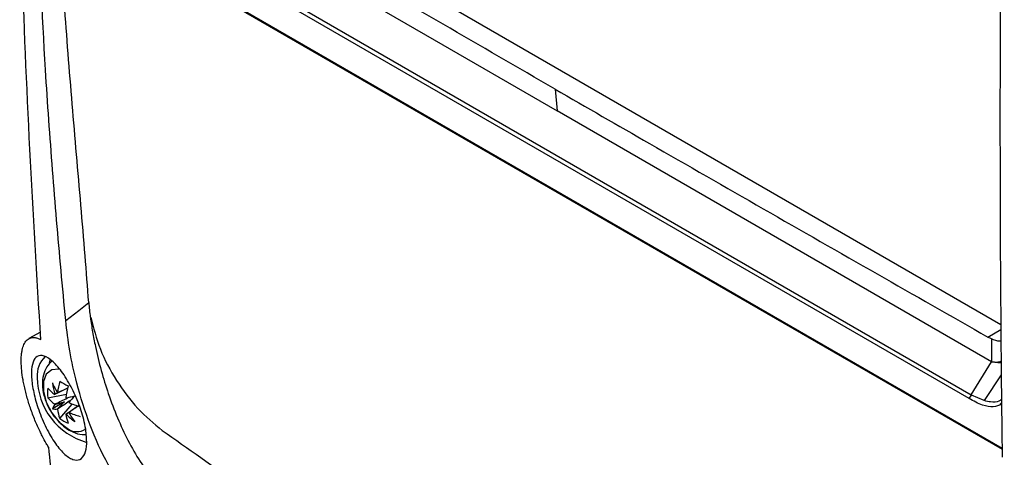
# Model space of a CAD drawing. Header units: millimetres. Extents: x -0.387 to 0.594, y -0.166 to 0.447.
# Tile 89 of 109: x 0.373 to 0.459, y 0.238 to 0.276. Entities that reach past the tile are written whole.
import ezdxf

# ---------------------------------------------------------------- set-up
doc = ezdxf.new("R2010")
doc.units = ezdxf.units.MM
doc.layers.add('FORMAT', color=7, linetype='Continuous')

msp = doc.modelspace()

# ---------------------------------------------------------------- linework, layer by layer
at = {"layer": 'FORMAT', "color": 7, "linetype": 'Continuous', "lineweight": 25}
for p, q in [((0.383785, 0.292786), (0.458367, 0.249729)), ((0.455608, 0.243312), (0.380067, 0.286922)), ((0.380325, 0.287198), (0.455803, 0.243624)), ((0.376691, 0.286209), (0.458466, 0.239)), ((0.376695, 0.286117), (0.458467, 0.238909)), ((0.419728, 0.270103), (0.41992, 0.268218)), ((0.457561, 0.246487), (0.41992, 0.268218)), ((0.377313, 0.250051), (0.378445, 0.25094)), ((0.378445, 0.25094), (0.37931, 0.251618)), ((0.457238, 0.248633), (0.45837, 0.249287)), ((0.375118, 0.249044), (0.374124, 0.248498)), ((0.45754, 0.248465), (0.457239, 0.248633)), ((0.457541, 0.24846), (0.457561, 0.246487)), ((0.375967, 0.246684), (0.375882, 0.246369)), ((0.455803, 0.243624), (0.457562, 0.246487)), ((0.457561, 0.246487), (0.458387, 0.246388)), ((0.458396, 0.245369), (0.45692, 0.24312)), ((0.375758, 0.243374), (0.377376, 0.243686)), ((0.455608, 0.243312), (0.455834, 0.243606)), ((0.455802, 0.243623), (0.455834, 0.243606)), ((0.45692, 0.24312), (0.455834, 0.243606)), ((0.377202, 0.243014), (0.37616, 0.242412)), ((0.376792, 0.241583), (0.377872, 0.242828))]:
    msp.add_line(p, q, dxfattribs=at)
at = {"layer": 'FORMAT', "color": 7, "linetype": 'Continuous', "lineweight": 25, "flags": 128}
for points in [[(0.382278, 0.289948), (0.391017, 0.284903), (0.399757, 0.279858), (0.404126, 0.277336), (0.408496, 0.274813), (0.41992, 0.268218)], [(0.376842, 0.24583), (0.376729, 0.245852), (0.376097, 0.245796), (0.375627, 0.245421), (0.375378, 0.244773), (0.375378, 0.243929), (0.375627, 0.242993), (0.376097, 0.242076), (0.376729, 0.24129), (0.377448, 0.240728)]]:
    msp.add_lwpolyline(points, dxfattribs=at)
at = {"layer": 'FORMAT', "color": 7, "linetype": 'Continuous', "lineweight": 25}
for centre, radius, start, end in [((0.377035, 0.245351), 0.0021916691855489, 133.580546, 185.592756), ((0.380675, 0.245125), 0.0058212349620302, 179.882575, 254.78181), ((0.38006, 0.243794), 0.0043227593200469, 174.417431, 185.582569), ((0.378762, 0.246821), 0.0039764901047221, 220.942743, 232.778585), ((0.382782, 0.245513), 0.0066769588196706, 187.353624, 196.059117), ((0.383542, 0.247806), 0.0080248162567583, 203.088577, 209.975772), ((0.38444, 0.242882), 0.0078879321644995, 165.833738, 173.32703), ((0.383593, 0.255751), 0.0128805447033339, 238.13097, 241.87243), ((0.385168, 0.242461), 0.0078879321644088, 165.833738, 173.32703), ((0.378762, 0.24598), 0.0039764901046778, 220.942743, 232.778585), ((0.376674, 0.243422), 0.000393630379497, 141.626632, 143.836879), ((0.376648, 0.243407), 0.0003935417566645, 96.171906, 98.382485), ((0.376039, 0.242352), 0.001651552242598, 37.523598, 38.373224), ((0.309828, 0.533568), 0.2979607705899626, 283.09763, 283.247058), ((0.59186, 0.042507), 0.2934342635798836, 136.757329, 136.909068), ((0.377779, 0.241778), 0.0017387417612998, 144.374591, 158.608725), ((0.37642, 0.244131), 0.0017387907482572, 261.406869, 275.638226), ((0.377892, 0.243422), 0.0016516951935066, 201.625713, 202.475291), ((0.3779, 0.243407), 0.0016515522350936, 217.523598, 218.373224), ((0.380551, 0.242882), 0.0039774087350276, 187.223044, 199.05778), ((0.376048, 0.242337), 0.0016516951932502, 21.625713, 22.475291), ((0.380706, 0.250189), 0.0078880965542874, 246.674555, 254.167287), ((0.379307, 0.245098), 0.0043221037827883, 234.418793, 245.584607), ((0.38128, 0.242461), 0.0039774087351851, 187.223044, 199.05778), ((0.377292, 0.242352), 0.0003935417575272, 276.171906, 278.382485), ((0.382157, 0.246596), 0.0066770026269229, 223.939759, 232.645132), ((0.377265, 0.242337), 0.0003936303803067, 321.626632, 323.836879), ((0.384523, 0.246108), 0.0080256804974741, 210.022943, 216.909733), ((0.380706, 0.249348), 0.0078880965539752, 246.674555, 254.167287), ((0.378296, 0.241803), 0.0013691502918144, 231.725328, 303.886097)]:
    msp.add_arc(centre, radius, start, end, dxfattribs=at)
for centre, major_axis, ratio, start_param, end_param in [((0.392179, 0.251948), (-0.002798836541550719, 0.01529461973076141), 0.824817, 1.442342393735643, 1.524449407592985), ((0.377094, 0.243011), (0.003562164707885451, 0.001873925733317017), 0.229121, 1.523626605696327, 1.655417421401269), ((0.377094, 0.243289), (0.003587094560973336, 0.0009901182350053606), 0.078991, 4.486014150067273, 4.720616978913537), ((0.377387, 0.242783), (0.0026512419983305, 0.002611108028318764), 0.078953, 1.562585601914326, 1.797188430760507), ((0.377146, 0.242922), (0.003404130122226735, 0.002147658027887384), 0.229116, 4.627782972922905, 4.75906359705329)]:
    msp.add_ellipse(centre, major_axis=major_axis, ratio=ratio, start_param=start_param, end_param=end_param, dxfattribs=at)
for points, knots in [([(0.4586630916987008, 0.3101545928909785), (0.4585774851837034, 0.3047028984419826), (0.4584062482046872, 0.2937979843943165), (0.4582908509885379, 0.2776496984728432), (0.4582780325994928, 0.2616552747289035), (0.4583542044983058, 0.2485305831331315), (0.4584453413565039, 0.2407576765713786), (0.4584751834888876, 0.2382124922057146)], [0, 0, 0, 0, 0.2227048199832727, 0.4454719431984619, 0.6684202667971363, 0.8914265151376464, 1, 1, 1, 1]), ([(0.4197281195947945, 0.2701034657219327), (0.4164912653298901, 0.2719786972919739), (0.4100175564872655, 0.2757291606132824), (0.4003233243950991, 0.2813642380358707), (0.3911617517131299, 0.2867064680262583), (0.3852400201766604, 0.2901751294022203), (0.3825372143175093, 0.2917583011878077)], [0, 0, 0, 0, 0.2604396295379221, 0.5208792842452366, 0.78131898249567, 1, 1, 1, 1]), ([(0.3751548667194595, 0.2484071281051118), (0.3748220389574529, 0.2538904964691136), (0.3741562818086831, 0.2648589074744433), (0.3736163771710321, 0.2779771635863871), (0.3733863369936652, 0.2855944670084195), (0.3733252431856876, 0.2876174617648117)], [0, 0, 0, 0, 0.4233642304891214, 0.8468577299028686, 1, 1, 1, 1]), ([(0.3773127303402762, 0.2500511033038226), (0.3771760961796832, 0.2515010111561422), (0.3767661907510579, 0.2558507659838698), (0.3761612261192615, 0.2630988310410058), (0.375388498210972, 0.2737942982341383), (0.3750520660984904, 0.281536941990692), (0.3748405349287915, 0.2864051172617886)], [0, 0, 0, 0, 0.1192279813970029, 0.3576865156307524, 0.5961463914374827, 0.9999999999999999, 0.9999999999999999, 0.9999999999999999, 0.9999999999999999]), ([(0.37930951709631, 0.2516181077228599), (0.3792052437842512, 0.2529679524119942), (0.3788761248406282, 0.2572284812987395), (0.3782486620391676, 0.2644372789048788), (0.3775072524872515, 0.2732035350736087), (0.37697834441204, 0.2804375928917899), (0.3767654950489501, 0.2847107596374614), (0.3766954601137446, 0.2861167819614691)], [0, 0, 0, 0, 0.1172792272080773, 0.3701696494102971, 0.6230637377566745, 0.8759746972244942, 1, 1, 1, 1]), ([(0.4197281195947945, 0.2701034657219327), (0.4224546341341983, 0.2685347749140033), (0.4284629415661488, 0.2650779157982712), (0.4377668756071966, 0.259740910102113), (0.4475408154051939, 0.2541510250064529), (0.4540392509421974, 0.2504530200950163), (0.4572379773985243, 0.2486327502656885)], [0, 0, 0, 0, 0.2186203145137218, 0.4817645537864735, 0.7449088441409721, 1, 1, 1, 1]), ([(0.3828915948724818, 0.2346968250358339), (0.382238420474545, 0.2356172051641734), (0.3809329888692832, 0.2374566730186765), (0.3793511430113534, 0.2410327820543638), (0.3782882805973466, 0.2444139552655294), (0.3776203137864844, 0.2474684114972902), (0.3774153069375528, 0.2491897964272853), (0.3773127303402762, 0.2500511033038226)], [0, 0, 0, 0, 0.2151059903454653, 0.4299099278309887, 0.6504651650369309, 0.825107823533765, 1, 1, 1, 1]), ([(0.3794481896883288, 0.2503495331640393), (0.3795098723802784, 0.2499252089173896), (0.3796300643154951, 0.2490983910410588), (0.3799275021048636, 0.2475596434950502), (0.380357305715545, 0.2457766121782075), (0.3809963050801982, 0.2436877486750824), (0.3817704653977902, 0.2416421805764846), (0.3827005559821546, 0.2396492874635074), (0.3837464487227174, 0.2378066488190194), (0.3845181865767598, 0.2367855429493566), (0.3849035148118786, 0.236275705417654)], [0, 0, 0, 0, 0.0918275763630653, 0.1789308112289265, 0.3205191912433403, 0.4523683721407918, 0.5925661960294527, 0.7259116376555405, 0.8631478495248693, 1, 1, 1, 1]), ([(0.3758209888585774, 0.2390954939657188), (0.3757581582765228, 0.2391991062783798), (0.3755687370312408, 0.2395114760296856), (0.3753232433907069, 0.2399634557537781), (0.3750683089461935, 0.2404748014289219), (0.3748608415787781, 0.2409219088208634), (0.3746450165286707, 0.2414266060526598), (0.3744399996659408, 0.2419492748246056), (0.3742541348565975, 0.2424692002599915), (0.3740887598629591, 0.2429786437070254), (0.3739429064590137, 0.2434761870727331), (0.3738128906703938, 0.2439748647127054), (0.3737034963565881, 0.2444573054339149), (0.3735858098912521, 0.2450690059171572), (0.3735062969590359, 0.2456445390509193), (0.3734660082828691, 0.2461748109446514), (0.3734516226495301, 0.2466712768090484), (0.3734755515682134, 0.247115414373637), (0.373553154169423, 0.2475988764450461), (0.3736542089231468, 0.2479255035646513), (0.3737918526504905, 0.248183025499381), (0.3739147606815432, 0.2483424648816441), (0.3740565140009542, 0.2484650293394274), (0.3742171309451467, 0.248549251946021), (0.3743956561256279, 0.2485935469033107), (0.3746090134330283, 0.2485956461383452), (0.3748593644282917, 0.2485460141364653), (0.3750560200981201, 0.2484535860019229), (0.3751548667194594, 0.2484071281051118)], [0, 0, 0, 0, 0.0261547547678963, 0.0788511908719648, 0.1054267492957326, 0.1401980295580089, 0.1752291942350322, 0.2111029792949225, 0.2472777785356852, 0.2803077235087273, 0.313582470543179, 0.3476420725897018, 0.3819776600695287, 0.4138354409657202, 0.4782981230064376, 0.5112123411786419, 0.5428713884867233, 0.6068884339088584, 0.6395254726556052, 0.7048554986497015, 0.737974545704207, 0.7715272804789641, 0.8055969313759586, 0.8398875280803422, 0.8748609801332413, 0.9100649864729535, 0.9547952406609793, 1, 1, 1, 1]), ([(0.4583759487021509, 0.2482864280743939), (0.4583476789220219, 0.2482820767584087), (0.4580745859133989, 0.2482400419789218), (0.4577931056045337, 0.2483587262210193), (0.4575407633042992, 0.2484651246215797)], [0, 0, 0, 0, 0.1035170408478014, 1, 1, 1, 1]), ([(0.3790481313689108, 0.2406515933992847), (0.379094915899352, 0.2402186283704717), (0.3791884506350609, 0.2393530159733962), (0.378993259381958, 0.2384439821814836), (0.3785721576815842, 0.2379459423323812), (0.3779361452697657, 0.2379455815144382), (0.3771517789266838, 0.2384744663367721), (0.3763076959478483, 0.2395039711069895), (0.3755158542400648, 0.2409098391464), (0.3748813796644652, 0.2424872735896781), (0.3744717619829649, 0.244016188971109), (0.3743086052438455, 0.2453328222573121), (0.3743896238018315, 0.2463377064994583), (0.374709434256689, 0.2469552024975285), (0.3752569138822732, 0.2471093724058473), (0.3759958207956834, 0.2467419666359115), (0.3768464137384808, 0.2458584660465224), (0.3776925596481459, 0.2445606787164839), (0.3784066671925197, 0.2430393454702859), (0.3788546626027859, 0.2416809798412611), (0.3789959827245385, 0.2409290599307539), (0.3790481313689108, 0.2406515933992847)], [0, 0, 0, 0, 0.051149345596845, 0.1022611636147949, 0.1545529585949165, 0.2088235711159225, 0.2650223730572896, 0.3222964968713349, 0.3790847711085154, 0.4337873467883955, 0.4857985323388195, 0.5359595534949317, 0.5859810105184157, 0.637528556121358, 0.6915619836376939, 0.7479461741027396, 0.8054220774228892, 0.8621892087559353, 0.916905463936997, 0.9693372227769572, 1, 1, 1, 1]), ([(0.3761228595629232, 0.2465405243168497), (0.3759618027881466, 0.2463844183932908), (0.3756155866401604, 0.2460488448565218), (0.3753463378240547, 0.2453306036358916), (0.3752570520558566, 0.2444940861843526), (0.3753928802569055, 0.2435498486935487), (0.375770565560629, 0.2425792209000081), (0.3761909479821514, 0.2418422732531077), (0.3765129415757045, 0.2415268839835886), (0.3765876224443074, 0.2414537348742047)], [0, 0, 0, 0, 0.1255985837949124, 0.2699933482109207, 0.4230278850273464, 0.5912231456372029, 0.7680742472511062, 0.9462088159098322, 1, 1, 1, 1]), ([(0.4575614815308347, 0.2464870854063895), (0.4577056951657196, 0.2464746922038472), (0.4579951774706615, 0.2464498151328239), (0.4582816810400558, 0.2464853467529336), (0.4583833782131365, 0.2465613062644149), (0.4583862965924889, 0.2465634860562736)], [0, 0, 0, 0, 0.4908995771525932, 0.9853904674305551, 1, 1, 1, 1]), ([(0.3774861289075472, 0.2442055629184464), (0.3771736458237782, 0.2440535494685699), (0.3767965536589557, 0.2438701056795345), (0.3764207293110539, 0.2436857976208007), (0.3763563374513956, 0.2436542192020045)], [0, 0, 0, 0, 0.8286650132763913, 1, 1, 1, 1]), ([(0.3766055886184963, 0.2437981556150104), (0.3766651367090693, 0.2438269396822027), (0.3769597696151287, 0.2439693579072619), (0.3772543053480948, 0.2441103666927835), (0.377489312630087, 0.2442228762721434)], [0, 0, 0, 0, 0.2021094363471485, 1, 1, 1, 1]), ([(0.376356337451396, 0.2428131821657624), (0.376420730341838, 0.2428447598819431), (0.3768306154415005, 0.2430457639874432), (0.3772418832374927, 0.2432458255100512), (0.3775885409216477, 0.2434144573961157)], [0, 0, 0, 0, 0.1570998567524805, 1, 1, 1, 1]), ([(0.4584226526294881, 0.2429564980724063), (0.4584041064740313, 0.2429251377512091), (0.4582554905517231, 0.2426738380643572), (0.4576935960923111, 0.242534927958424), (0.4567400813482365, 0.2426793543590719), (0.4560062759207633, 0.2430890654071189), (0.4556075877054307, 0.2433116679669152)], [0, 0, 0, 0, 0.0398408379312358, 0.3192566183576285, 0.6301412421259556, 0.9999999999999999, 0.9999999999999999, 0.9999999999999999, 0.9999999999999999]), ([(0.4584195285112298, 0.2432386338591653), (0.4583478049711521, 0.243175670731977), (0.4581162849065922, 0.2429724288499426), (0.4575668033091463, 0.2429713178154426), (0.4571065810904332, 0.2430768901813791), (0.4569199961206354, 0.2431196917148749)], [0, 0, 0, 0, 0.2106538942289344, 0.6799804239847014, 1, 1, 1, 1]), ([(0.3777410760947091, 0.243146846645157), (0.3774221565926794, 0.2429313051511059), (0.3770437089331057, 0.2426755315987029), (0.3766651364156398, 0.2424214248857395), (0.3766055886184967, 0.2423814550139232)], [0, 0, 0, 0, 0.8427043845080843, 1, 1, 1, 1]), ([(0.3773338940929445, 0.2419609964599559), (0.3773934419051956, 0.2420009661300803), (0.3777665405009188, 0.2422513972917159), (0.3781395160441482, 0.2425034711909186), (0.3784529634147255, 0.2427153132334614)], [0, 0, 0, 0, 0.1596034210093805, 1, 1, 1, 1]), ([(0.3784591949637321, 0.2427030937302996), (0.3782221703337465, 0.242540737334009), (0.3779306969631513, 0.2423410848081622), (0.3776378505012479, 0.2421421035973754), (0.3775831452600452, 0.2421049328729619)], [0, 0, 0, 0, 0.8131948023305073, 0.9999999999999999, 0.9999999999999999, 0.9999999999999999, 0.9999999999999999]), ([(0.3765876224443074, 0.2414537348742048), (0.3767558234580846, 0.2412635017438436), (0.377065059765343, 0.2409137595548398), (0.3774358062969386, 0.2406822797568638), (0.3776048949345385, 0.2405767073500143)], [0, 0, 0, 0, 0.5439238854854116, 1, 1, 1, 1]), ([(0.3776048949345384, 0.2405767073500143), (0.3777780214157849, 0.2404906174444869), (0.3782023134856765, 0.2402796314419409), (0.3787160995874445, 0.2401348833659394), (0.3790315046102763, 0.2401892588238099), (0.3790760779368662, 0.2401969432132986)], [0, 0, 0, 0, 0.3718122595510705, 0.9112239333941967, 0.9999999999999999, 0.9999999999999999, 0.9999999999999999, 0.9999999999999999]), ([(0.3856757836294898, 0.2405473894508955), (0.3901452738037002, 0.2373883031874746), (0.3990845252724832, 0.231069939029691), (0.4125436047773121, 0.2225537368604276), (0.4259898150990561, 0.2147910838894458), (0.439402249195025, 0.2077940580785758), (0.4482690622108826, 0.2038328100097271), (0.4527023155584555, 0.2018522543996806)], [0, 0, 0, 0, 0.1999905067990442, 0.3999931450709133, 0.6000017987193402, 0.8000078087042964, 1, 1, 1, 1]), ([(0.3758209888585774, 0.2390954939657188), (0.3760400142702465, 0.2368526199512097), (0.3764780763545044, 0.2323667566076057), (0.3773613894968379, 0.2239208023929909), (0.3784661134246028, 0.2138672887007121), (0.3793844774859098, 0.2061586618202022), (0.3798392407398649, 0.202341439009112)], [0, 0, 0, 0, 0.1803464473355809, 0.3607021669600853, 0.6834271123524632, 1, 1, 1, 1])]:
    msp.add_open_spline(points, degree=3, knots=knots, dxfattribs=at)
msp.add_open_spline([(0.3794829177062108, 0.2503375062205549), (0.3797186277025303, 0.2494212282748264), (0.3801900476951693, 0.2475886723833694), (0.3816566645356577, 0.2448273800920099), (0.3835172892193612, 0.2423287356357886), (0.3849562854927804, 0.2411411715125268), (0.3856757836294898, 0.2405473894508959)], degree=3, dxfattribs=at)

doc.saveas('drawing.dxf')
